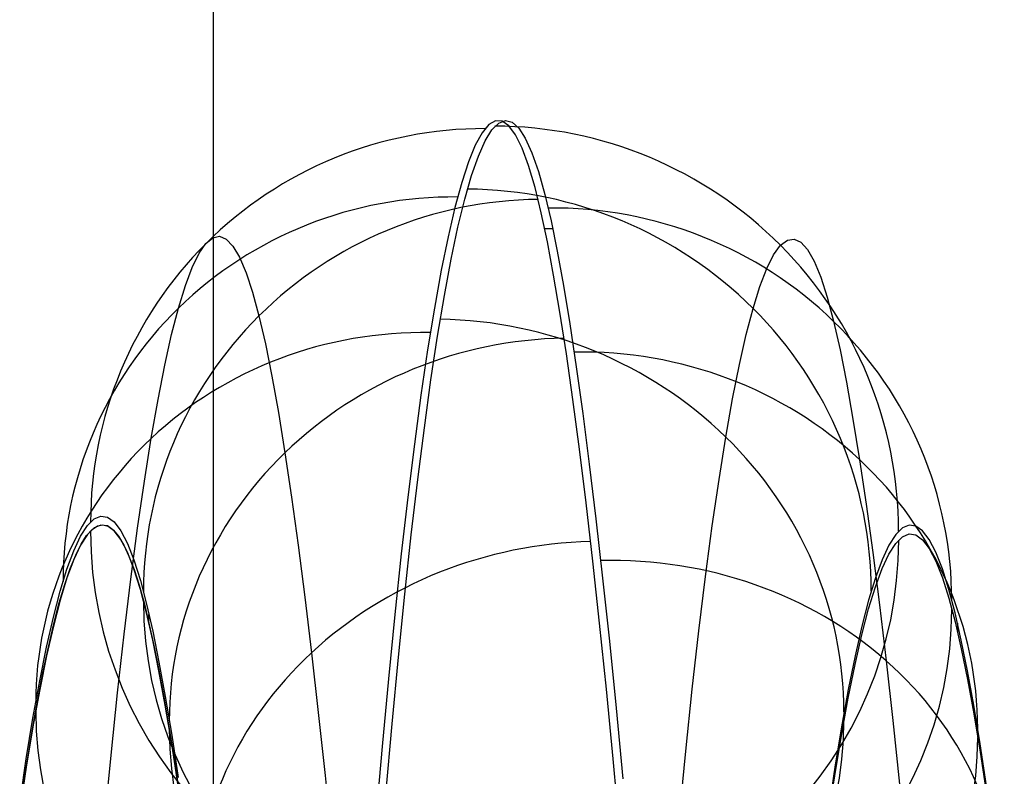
# Model space of a CAD drawing. Extents: x -9 to 8, y 1 to 147.
# Tile 50 of 181: x 0.525 to 1.621, y 33.4 to 34.242. Entities that reach past the tile are written whole.
import ezdxf

# ---------------------------------------------------------------- set-up
doc = ezdxf.new("R2010")
doc.units = 0
doc.layers.add('DEFAULT', color=7, linetype='CONTINUOUS')

msp = doc.modelspace()

# ---------------------------------------------------------------- linework, layer by layer
at = {"layer": 'DEFAULT', "color": 171}
for p, q in [((0.74, 70.4573, -106.8618), (0.74, 5.4828, -106.8618)), ((0.74, 70.2391, -104.3618), (0.74, 5.57, -104.3618))]:
    msp.add_line(p, q, dxfattribs=at)
at = {"layer": 'DEFAULT', "color": 254}
for p, q in [((1.0469, 34.1252, -84.7473), (1.0394, 34.1162, -84.5944)), ((1.0544, 34.1295, -84.9004), (1.0469, 34.1252, -84.7473)), ((1.0504, 34.1195, -84.6411), (1.0579, 34.127, -84.7937)), ((1.0618, 34.129, -85.0537), (1.0544, 34.1295, -84.9004)), ((1.0579, 34.127, -84.7937), (1.0653, 34.1299, -84.9466)), ((1.0692, 34.1238, -85.207), (1.0618, 34.129, -85.0537)), ((1.0653, 34.1299, -84.9466), (1.0728, 34.128, -85.0996)), ((1.0766, 34.1138, -85.3602), (1.0692, 34.1238, -85.207)), ((1.0728, 34.128, -85.0996), (1.0802, 34.1214, -85.2525)), ((1.0394, 34.1162, -84.5944), (1.0318, 34.1024, -84.4419)), ((1.0428, 34.1072, -84.4887), (1.0504, 34.1195, -84.6411)), ((1.0839, 34.0991, -85.5132), (1.0766, 34.1138, -85.3602)), ((1.0802, 34.1214, -85.2525), (1.0875, 34.11, -85.4053)), ((1.0318, 34.1024, -84.4419), (1.0243, 34.0839, -84.2898)), ((1.0353, 34.0902, -84.3368), (1.0428, 34.1072, -84.4887)), ((1.0875, 34.11, -85.4053), (1.0949, 34.0939, -85.5579)), ((1.0277, 34.0685, -84.1854), (1.0353, 34.0902, -84.3368)), ((1.0912, 34.0796, -85.6659), (1.0839, 34.0991, -85.5132)), ((1.0949, 34.0939, -85.5579), (1.1021, 34.0731, -85.7101)), ((1.0243, 34.0839, -84.2898), (1.0167, 34.0608, -84.1383)), ((1.0984, 34.0553, -85.8182), (1.0912, 34.0796, -85.6659)), ((1.0202, 34.0422, -84.0346), (1.0277, 34.0685, -84.1854)), ((1.1021, 34.0731, -85.7101), (1.1093, 34.0475, -85.8618)), ((1.0167, 34.0608, -84.1383), (1.0091, 34.0329, -83.9875)), ((1.1053, 34.0272, -85.9654), (1.0984, 34.0553, -85.8182)), ((1.1093, 34.0475, -85.8618), (1.1162, 34.0181, -86.0086)), ((1.0126, 34.0111, -83.8845), (1.0202, 34.0422, -84.0346)), ((1.0091, 34.0329, -83.9875), (1.0015, 34.0003, -83.8375)), ((1.1122, 33.9947, -86.1114), (1.1053, 34.0272, -85.9654)), ((1.1162, 34.0181, -86.0086), (1.1231, 33.9843, -86.1541)), ((0.7396, 33.9994, -84.8387), (0.7472, 34.001, -84.9891)), ((0.7472, 34.001, -84.9891), (0.7546, 33.9978, -85.1391)), ((1.005, 33.9754, -83.7354), (1.0126, 34.0111, -83.8845)), ((1.1091, 34.0097, -86.0465), (1.118, 34.0097, -86.0465)), ((0.7244, 33.9821, -84.5369), (0.732, 33.9931, -84.6879)), ((0.732, 33.9931, -84.6879), (0.7396, 33.9994, -84.8387)), ((0.7546, 33.9978, -85.1391), (0.762, 33.9901, -85.2886)), ((0.762, 33.9901, -85.2886), (0.7694, 33.9776, -85.4377)), ((1.0015, 34.0003, -83.8375), (0.9939, 33.9631, -83.6884)), ((1.1191, 33.9578, -86.2563), (1.1122, 33.9947, -86.1114)), ((1.364, 33.9804, -84.5511), (1.3717, 33.991, -84.702)), ((1.3717, 33.991, -84.702), (1.3793, 33.9968, -84.8529)), ((1.3793, 33.9968, -84.8529), (1.3868, 33.9979, -85.0034)), ((1.3868, 33.9979, -85.0034), (1.3943, 33.9944, -85.1535)), ((1.3943, 33.9944, -85.1535), (1.4017, 33.9861, -85.3032)), ((0.7167, 33.9664, -84.3866), (0.7244, 33.9821, -84.5369)), ((1.1231, 33.9843, -86.1541), (1.13, 33.9461, -86.2986)), ((1.3564, 33.9651, -84.4007), (1.364, 33.9804, -84.5511)), ((1.4017, 33.9861, -85.3032), (1.4091, 33.9732, -85.4524)), ((0.7694, 33.9776, -85.4377), (0.7767, 33.9605, -85.5864)), ((0.9975, 33.935, -83.5872), (1.005, 33.9754, -83.7354)), ((1.4091, 33.9732, -85.4524), (1.4164, 33.9556, -85.6012)), ((0.7091, 33.9461, -84.2371), (0.7167, 33.9664, -84.3866)), ((0.7767, 33.9605, -85.5864), (0.7839, 33.9388, -85.7346)), ((0.9939, 33.9631, -83.6884), (0.9864, 33.9211, -83.5403)), ((1.1261, 33.9164, -86.4003), (1.1191, 33.9578, -86.2563)), ((1.3487, 33.9452, -84.2512), (1.3564, 33.9651, -84.4007)), ((1.4164, 33.9556, -85.6012), (1.4236, 33.9333, -85.7496)), ((0.7014, 33.9211, -84.0888), (0.7091, 33.9461, -84.2371)), ((0.7839, 33.9388, -85.7346), (0.791, 33.9124, -85.8824)), ((1.13, 33.9461, -86.2986), (1.137, 33.9035, -86.4421)), ((1.3411, 33.9207, -84.1029), (1.3487, 33.9452, -84.2512)), ((0.9899, 33.89, -83.44), (0.9975, 33.935, -83.5872)), ((1.4236, 33.9333, -85.7496), (1.4308, 33.9064, -85.8976)), ((0.6938, 33.8917, -83.9418), (0.7014, 33.9211, -84.0888)), ((0.9864, 33.9211, -83.5403), (0.9788, 33.8745, -83.3933)), ((1.1333, 33.87, -86.5454), (1.1261, 33.9164, -86.4003)), ((1.3335, 33.8917, -83.9559), (1.3411, 33.9207, -84.1029)), ((0.791, 33.9124, -85.8824), (0.7982, 33.8813, -86.03)), ((1.137, 33.9035, -86.4421), (1.1442, 33.8558, -86.5867)), ((1.4308, 33.9064, -85.8976), (1.4379, 33.8748, -86.0452)), ((0.6862, 33.8577, -83.7959), (0.6938, 33.8917, -83.9418)), ((1.3259, 33.8582, -83.8101), (1.3335, 33.8917, -83.9559)), ((0.7982, 33.8813, -86.03), (0.8054, 33.8454, -86.1772)), ((0.9825, 33.8411, -83.2964), (0.9899, 33.89, -83.44)), ((0.9788, 33.8745, -83.3933), (0.9714, 33.8242, -83.2501)), ((1.1405, 33.8192, -86.6886), (1.1333, 33.87, -86.5454)), ((1.4379, 33.8748, -86.0452), (1.4451, 33.8385, -86.1919)), ((0.6787, 33.8192, -83.6512), (0.6862, 33.8577, -83.7959)), ((1.1442, 33.8558, -86.5867), (1.1514, 33.8038, -86.7294)), ((1.3183, 33.8201, -83.6654), (1.3259, 33.8582, -83.8101)), ((0.8054, 33.8454, -86.1772), (0.8126, 33.8049, -86.3233)), ((0.9752, 33.7879, -83.1544), (0.9825, 33.8411, -83.2964)), ((1.4451, 33.8385, -86.1919), (1.4523, 33.7976, -86.3375)), ((0.6711, 33.7762, -83.5075), (0.6787, 33.8192, -83.6512)), ((0.9714, 33.8242, -83.2501), (0.964, 33.7696, -83.1086)), ((1.1478, 33.764, -86.8301), (1.1405, 33.8192, -86.6886)), ((1.3108, 33.7776, -83.5218), (1.3183, 33.8201, -83.6654)), ((0.8126, 33.8049, -86.3233), (0.8199, 33.76, -86.4677)), ((1.1514, 33.8038, -86.7294), (1.1587, 33.7474, -86.8704)), ((1.4523, 33.7976, -86.3375), (1.4596, 33.7524, -86.4813)), ((0.9679, 33.7304, -83.0142), (0.9752, 33.7879, -83.1544)), ((0.6636, 33.7285, -83.365), (0.6711, 33.7762, -83.5075)), ((1.3032, 33.7304, -83.3793), (1.3108, 33.7776, -83.5218)), ((0.8199, 33.76, -86.4677), (0.8272, 33.7107, -86.61)), ((0.964, 33.7696, -83.1086), (0.9567, 33.7107, -82.969)), ((1.1552, 33.7044, -86.9703), (1.1478, 33.764, -86.8301)), ((1.4596, 33.7524, -86.4813), (1.4669, 33.7028, -86.6231)), ((1.1587, 33.7474, -86.8704), (1.166, 33.6866, -87.0099)), ((0.656, 33.6763, -83.2235), (0.6636, 33.7285, -83.365)), ((0.9606, 33.6686, -82.8758), (0.9679, 33.7304, -83.0142)), ((1.2957, 33.6787, -83.2381), (1.3032, 33.7304, -83.3793)), ((0.8272, 33.7107, -86.61), (0.8346, 33.6572, -86.7503)), ((0.9567, 33.7107, -82.969), (0.9495, 33.6475, -82.8312)), ((1.1627, 33.6396, -87.1104), (1.1552, 33.7044, -86.9703)), ((1.4669, 33.7028, -86.6231), (1.4743, 33.649, -86.7629)), ((0.6, 33.679, -84.6502), (0.6075, 33.6865, -84.7895)), ((0.6075, 33.6865, -84.7895), (0.615, 33.6897, -84.9289)), ((0.615, 33.6897, -84.9289), (0.6224, 33.6886, -85.0685)), ((0.6224, 33.6886, -85.0685), (0.6298, 33.6831, -85.208)), ((0.6298, 33.6831, -85.208), (0.6372, 33.6733, -85.3475)), ((1.166, 33.6866, -87.0099), (1.1735, 33.6206, -87.1493)), ((0.5924, 33.6672, -84.5112), (0.6, 33.679, -84.6502)), ((0.5992, 33.668, -84.6363), (0.6052, 33.6747, -84.7476)), ((0.6075, 33.6765, -84.7898), (0.6, 33.669, -84.6509)), ((0.6052, 33.6747, -84.7476), (0.6112, 33.6787, -84.8589)), ((0.615, 33.6797, -84.929), (0.6075, 33.6765, -84.7898)), ((0.6112, 33.6787, -84.8589), (0.6172, 33.6799, -84.9701)), ((0.6224, 33.6786, -85.0682), (0.615, 33.6797, -84.929)), ((0.6172, 33.6799, -84.9701), (0.6231, 33.6783, -85.081)), ((0.6298, 33.6731, -85.2075), (0.6224, 33.6786, -85.0682)), ((0.6231, 33.6783, -85.081), (0.629, 33.674, -85.1915)), ((0.629, 33.674, -85.1915), (0.6348, 33.6671, -85.3017)), ((0.6372, 33.6634, -85.3466), (0.6298, 33.6731, -85.2075)), ((0.6372, 33.6733, -85.3475), (0.6445, 33.6592, -85.4867)), ((0.6485, 33.6195, -83.0836), (0.656, 33.6763, -83.2235)), ((1.2882, 33.6225, -83.0982), (1.2957, 33.6787, -83.2381)), ((1.5075, 33.6765, -84.7899), (1.5, 33.669, -84.6509)), ((1.515, 33.6797, -84.929), (1.5075, 33.6765, -84.7899)), ((1.5224, 33.6785, -85.0683), (1.515, 33.6797, -84.929)), ((1.5298, 33.6731, -85.2075), (1.5224, 33.6785, -85.0683)), ((1.5372, 33.6634, -85.3467), (1.5298, 33.6731, -85.2075)), ((0.5849, 33.6511, -84.3727), (0.5924, 33.6672, -84.5112)), ((0.6, 33.669, -84.6509), (0.5924, 33.6572, -84.5122)), ((0.5931, 33.6585, -84.525), (0.5992, 33.668, -84.6363)), ((0.6348, 33.6671, -85.3017), (0.6406, 33.6574, -85.4112)), ((0.6445, 33.6493, -85.4856), (0.6372, 33.6634, -85.3466)), ((0.9534, 33.6026, -82.7394), (0.9606, 33.6686, -82.8758)), ((1.5, 33.669, -84.6509), (1.4924, 33.6572, -84.5123)), ((1.5, 33.659, -84.6516), (1.5075, 33.6665, -84.7902)), ((1.5075, 33.6665, -84.7902), (1.515, 33.6697, -84.9291)), ((1.515, 33.6697, -84.9291), (1.5224, 33.6686, -85.068)), ((1.5224, 33.6686, -85.068), (1.5298, 33.6631, -85.2069)), ((1.5298, 33.6631, -85.2069), (1.5372, 33.6534, -85.3458)), ((1.5445, 33.6493, -85.4856), (1.5372, 33.6634, -85.3467)), ((0.5773, 33.6307, -84.2346), (0.5849, 33.6511, -84.3727)), ((0.5924, 33.6572, -84.5122), (0.5849, 33.6412, -84.374)), ((0.5871, 33.6463, -84.4139), (0.5931, 33.6585, -84.525)), ((0.6406, 33.6574, -85.4112), (0.6463, 33.6452, -85.5202)), ((0.6445, 33.6592, -85.4867), (0.6518, 33.6408, -85.6257)), ((0.8346, 33.6572, -86.7503), (0.842, 33.5995, -86.8887)), ((1.4924, 33.6572, -84.5123), (1.4849, 33.6411, -84.374)), ((1.4924, 33.6473, -84.5133), (1.5, 33.659, -84.6516)), ((1.5372, 33.6534, -85.3458), (1.5445, 33.6394, -85.4844)), ((0.5849, 33.6412, -84.374), (0.5773, 33.6208, -84.2362)), ((0.581, 33.6313, -84.3031), (0.5871, 33.6463, -84.4139)), ((0.6518, 33.6309, -85.6242), (0.6445, 33.6493, -85.4856)), ((0.6463, 33.6452, -85.5202), (0.652, 33.6303, -85.6284)), ((0.6518, 33.6408, -85.6257), (0.659, 33.618, -85.7642)), ((0.9495, 33.6475, -82.8312), (0.9423, 33.5802, -82.6955)), ((1.1703, 33.5704, -87.2484), (1.1627, 33.6396, -87.1104)), ((1.4743, 33.649, -86.7629), (1.4817, 33.591, -86.9008)), ((1.4849, 33.6411, -84.374), (1.4773, 33.6208, -84.2363)), ((1.4849, 33.6312, -84.3753), (1.4924, 33.6473, -84.5133)), ((1.5518, 33.6309, -85.6242), (1.5445, 33.6493, -85.4856)), ((1.5445, 33.6394, -85.4844), (1.5518, 33.621, -85.6228)), ((0.5697, 33.606, -84.0972), (0.5773, 33.6307, -84.2346)), ((0.5749, 33.6135, -84.1926), (0.581, 33.6313, -84.3031)), ((0.659, 33.6081, -85.7624), (0.6518, 33.6309, -85.6242)), ((0.652, 33.6303, -85.6284), (0.6576, 33.6129, -85.7358)), ((1.4773, 33.6109, -84.2379), (1.4849, 33.6312, -84.3753)), ((1.559, 33.6081, -85.7625), (1.5518, 33.6309, -85.6242)), ((0.5773, 33.6208, -84.2362), (0.5697, 33.5962, -84.0991)), ((0.6411, 33.5584, -82.9453), (0.6485, 33.6195, -83.0836)), ((0.659, 33.618, -85.7642), (0.6659, 33.5917, -85.8982)), ((1.1735, 33.6206, -87.1493), (1.1811, 33.5503, -87.2866)), ((1.2808, 33.5619, -82.9601), (1.2882, 33.6225, -83.0982)), ((1.4773, 33.6208, -84.2363), (1.4697, 33.5962, -84.0991)), ((1.5518, 33.621, -85.6228), (1.559, 33.5983, -85.7607)), ((0.5688, 33.593, -84.0826), (0.5749, 33.6135, -84.1926)), ((0.6576, 33.6129, -85.7358), (0.6631, 33.593, -85.8424)), ((0.6659, 33.5819, -85.8961), (0.659, 33.6081, -85.7624)), ((1.4697, 33.5864, -84.101), (1.4773, 33.6109, -84.2379)), ((1.5659, 33.5819, -85.8962), (1.559, 33.6081, -85.7625)), ((0.5622, 33.5771, -83.9604), (0.5697, 33.606, -84.0972)), ((0.5697, 33.5962, -84.0991), (0.5622, 33.5673, -83.9626)), ((0.842, 33.5995, -86.8887), (0.8495, 33.5375, -87.0251)), ((0.9463, 33.5325, -82.605), (0.9534, 33.6026, -82.7394)), ((1.4697, 33.5962, -84.0991), (1.4622, 33.5673, -83.9627)), ((1.559, 33.5983, -85.7607), (1.5659, 33.5721, -85.8941)), ((0.5627, 33.5698, -83.9732), (0.5688, 33.593, -84.0826)), ((0.6631, 33.593, -85.8424), (0.6685, 33.5706, -85.9479)), ((0.6659, 33.5917, -85.8982), (0.6728, 33.5614, -86.0311)), ((1.4622, 33.5576, -83.9649), (1.4697, 33.5864, -84.101)), ((1.4817, 33.591, -86.9008), (1.4892, 33.5287, -87.0368)), ((0.5546, 33.5439, -83.8245), (0.5622, 33.5771, -83.9604)), ((0.6728, 33.5517, -86.0287), (0.6659, 33.5819, -85.8961)), ((0.6685, 33.5706, -85.9479), (0.6685, 33.5803, -85.9501)), ((0.9423, 33.5802, -82.6955), (0.9351, 33.5087, -82.5618)), ((1.5728, 33.5517, -86.0287), (1.5659, 33.5819, -85.8962)), ((0.5622, 33.5673, -83.9626), (0.5546, 33.5342, -83.827)), ((0.5567, 33.5438, -83.8645), (0.5627, 33.5698, -83.9732)), ((0.6685, 33.5706, -85.9479), (0.674, 33.5458, -86.0529)), ((1.1778, 33.4971, -87.3841), (1.1703, 33.5704, -87.2484)), ((1.4622, 33.5673, -83.9627), (1.4546, 33.5342, -83.827)), ((1.5659, 33.5721, -85.8941), (1.5728, 33.542, -86.0263)), ((1.5685, 33.5706, -85.9479), (1.5685, 33.5608, -85.9457)), ((0.6337, 33.493, -82.809), (0.6411, 33.5584, -82.9453)), ((0.6728, 33.5614, -86.0311), (0.6797, 33.5271, -86.1629)), ((0.6797, 33.5175, -86.1602), (0.6728, 33.5517, -86.0287)), ((1.2734, 33.4971, -82.8239), (1.2808, 33.5619, -82.9601)), ((1.4546, 33.5245, -83.8295), (1.4622, 33.5576, -83.9649)), ((1.5797, 33.5175, -86.1603), (1.5728, 33.5517, -86.0287)), ((0.547, 33.5064, -83.6894), (0.5546, 33.5439, -83.8245)), ((0.5506, 33.5153, -83.7565), (0.5567, 33.5438, -83.8645)), ((0.674, 33.5458, -86.0529), (0.6795, 33.5182, -86.1577)), ((1.1811, 33.5503, -87.2866), (1.1887, 33.4759, -87.4214)), ((1.5728, 33.542, -86.0263), (1.5797, 33.5078, -86.1576)), ((0.5546, 33.5342, -83.827), (0.547, 33.4968, -83.6922)), ((0.8495, 33.5375, -87.0251), (0.857, 33.4712, -87.1595)), ((0.9392, 33.4583, -82.4728), (0.9463, 33.5325, -82.605)), ((1.4546, 33.5342, -83.827), (1.447, 33.4968, -83.6923)), ((0.6797, 33.5271, -86.1629), (0.6867, 33.4888, -86.2939)), ((1.447, 33.4872, -83.6951), (1.4546, 33.5245, -83.8295)), ((1.4892, 33.5287, -87.0368), (1.4967, 33.4622, -87.1708)), ((0.5446, 33.484, -83.6495), (0.5506, 33.5153, -83.7565)), ((0.6795, 33.5182, -86.1577), (0.6851, 33.4881, -86.2622)), ((0.6867, 33.4792, -86.291), (0.6797, 33.5175, -86.1602)), ((0.9351, 33.5087, -82.5618), (0.9281, 33.4331, -82.4303)), ((1.5867, 33.4792, -86.291), (1.5797, 33.5175, -86.1603)), ((1.5797, 33.5078, -86.1576), (1.5867, 33.4697, -86.288)), ((0.5394, 33.4647, -83.5554), (0.547, 33.5064, -83.6894)), ((0.547, 33.4968, -83.6922), (0.5394, 33.4552, -83.5585)), ((1.1854, 33.4195, -87.5174), (1.1778, 33.4971, -87.3841)), ((1.2661, 33.4282, -82.69), (1.2734, 33.4971, -82.8239)), ((1.447, 33.4968, -83.6923), (1.4394, 33.4551, -83.5585)), ((0.6264, 33.4235, -82.6749), (0.6337, 33.493, -82.809)), ((0.6851, 33.4881, -86.2622), (0.6908, 33.4552, -86.3664)), ((0.6867, 33.4888, -86.2939), (0.6939, 33.4458, -86.4259)), ((1.4394, 33.4456, -83.5616), (1.447, 33.4872, -83.6951)), ((0.5386, 33.4502, -83.5434), (0.5446, 33.484, -83.6495)), ((0.6939, 33.4363, -86.4226), (0.6867, 33.4792, -86.291)), ((1.1887, 33.4759, -87.4214), (1.1962, 33.3973, -87.5539)), ((1.5939, 33.4363, -86.4227), (1.5867, 33.4792, -86.291)), ((0.532, 33.4195, -83.4246), (0.5394, 33.4647, -83.5554)), ((0.857, 33.4712, -87.1595), (0.8646, 33.4008, -87.292)), ((1.5867, 33.4697, -86.288), (1.5939, 33.4269, -86.4194)), ((0.5394, 33.4552, -83.5585), (0.532, 33.4101, -83.428)), ((0.6908, 33.4552, -86.3664), (0.6965, 33.4198, -86.4702)), ((0.9322, 33.3799, -82.3428), (0.9392, 33.4583, -82.4728)), ((1.4394, 33.4551, -83.5585), (1.432, 33.4101, -83.4281)), ((1.4967, 33.4622, -87.1708), (1.5042, 33.3914, -87.3029)), ((0.5326, 33.4139, -83.4383), (0.5386, 33.4502, -83.5434)), ((0.6939, 33.4458, -86.4259), (0.7011, 33.3989, -86.5562)), ((1.432, 33.4007, -83.4315), (1.4394, 33.4456, -83.5616)), ((0.7011, 33.3895, -86.5526), (0.6939, 33.4363, -86.4226)), ((0.9281, 33.4331, -82.4303), (0.9211, 33.3535, -82.3011)), ((1.6011, 33.3895, -86.5527), (1.5939, 33.4363, -86.4227)), ((0.6192, 33.35, -82.5433), (0.6264, 33.4235, -82.6749)), ((1.2589, 33.3554, -82.5585), (1.2661, 33.4282, -82.69)), ((1.5939, 33.4269, -86.4194), (1.6011, 33.3801, -86.5491)), ((0.5247, 33.3704, -83.2954), (0.532, 33.4195, -83.4246)), ((0.532, 33.4101, -83.428), (0.5247, 33.3611, -83.2991)), ((0.5267, 33.375, -83.3344), (0.5326, 33.4139, -83.4383)), ((0.6965, 33.4198, -86.4702), (0.7023, 33.3816, -86.5734)), ((1.1931, 33.3379, -87.6483), (1.1854, 33.4195, -87.5174)), ((1.432, 33.4101, -83.4281), (1.4247, 33.3611, -83.2992)), ((0.8646, 33.4008, -87.292), (0.8722, 33.3261, -87.4226)), ((1.4247, 33.3518, -83.3028), (1.432, 33.4007, -83.4315))]:
    msp.add_line(p, q, dxfattribs=at)
at = {"layer": 'DEFAULT', "color": 254, "extrusion": (-0.053943, -0.050433, 0.99727)}
msp.add_arc((-23.8784, 17.4449, -86.259), 0.45, 46.83, 136.8471, dxfattribs=at)
at = {"layer": 'DEFAULT', "color": 254, "extrusion": (-0.05382, -0.060348, 0.996725)}
msp.add_arc((-21.6397, 18.8987, -86.5013), 0.44, 131.6328, 221.6492, dxfattribs=at)
at = {"layer": 'DEFAULT', "color": 254, "extrusion": (-0.054189, -0.184388, 0.981359)}
msp.add_arc((-8.5062, 15.7589, -88.8139), 0.44, 106.0862, 196.0903, dxfattribs=at)
at = {"layer": 'DEFAULT', "color": 254, "extrusion": (-0.054308, -0.17462, 0.983137)}
msp.add_arc((-9.0044, 16.4585, -88.6807), 0.45, 16.9945, 107.0001, dxfattribs=at)
at = {"layer": 'DEFAULT', "color": 254, "extrusion": (-0.050609, 0.187357, 0.980987)}
msp.add_arc((-9.8283, -48.2012, -77.9358), 0.44, 255.1582, 345.1718, dxfattribs=at)
at = {"layer": 'DEFAULT', "color": 254, "extrusion": (-0.050723, 0.197107, 0.979069)}
msp.add_arc((-9.4493, -49.052, -77.4891), 0.45, 165.8442, 255.8583, dxfattribs=at)
at = {"layer": 'DEFAULT', "color": 254, "extrusion": (-0.053831, -0.295184, 0.953923)}
msp.add_arc((-5.0295, 6.4939, -89.7145), 0.45, 9.8498, 99.8667, dxfattribs=at)
at = {"layer": 'DEFAULT', "color": 254, "extrusion": (-0.053718, -0.304654, 0.950947)}
msp.add_arc((-4.8458, 5.6535, -89.7373), 0.44, 99.5166, 189.533, dxfattribs=at)
at = {"layer": 'DEFAULT', "color": 254, "extrusion": (-0.051859, 0.308609, 0.949774)}
msp.add_arc((-6.6614, -58.1946, -71.7487), 0.44, 260.9319, 350.9454, dxfattribs=at)
at = {"layer": 'DEFAULT', "color": 254, "extrusion": (-0.051969, 0.318043, 0.946651)}
msp.add_arc((-6.5204, -58.9145, -71.2087), 0.45, 171.1931, 261.2069, dxfattribs=at)
at = {"layer": 'DEFAULT', "color": 254, "extrusion": (-0.053939, -0.060485, 0.996711)}
msp.add_arc((-21.6249, 18.8827, -86.5048), 0.45, 221.6474, 311.6306, dxfattribs=at)
at = {"layer": 'DEFAULT', "color": 254, "extrusion": (-0.053408, 0.424096, 0.904041)}
msp.add_arc((-5.3072, -66.8399, -64.4965), 0.44, 263.5053, 353.5213, dxfattribs=at)
at = {"layer": 'DEFAULT', "color": 254, "extrusion": (-0.054063, -0.050528, 0.997258)}
msp.add_arc((-23.8682, 17.4282, -86.2615), 0.44, 316.8559, 46.8396, dxfattribs=at)
at = {"layer": 'DEFAULT', "color": 254, "extrusion": (-0.053521, 0.433071, 0.89977)}
msp.add_arc((-5.2388, -67.4748, -63.8724), 0.45, 173.6389, 263.6554, dxfattribs=at)
at = {"layer": 'DEFAULT', "color": 254, "extrusion": (-0.050721, 0.187221, 0.981008)}
msp.add_arc((-9.8592, -48.1736, -77.9422), 0.45, 345.1301, 75.116, dxfattribs=at)
at = {"layer": 'DEFAULT', "color": 254, "extrusion": (-0.050836, 0.197011, 0.979082)}
msp.add_arc((-9.4777, -49.0287, -77.4936), 0.44, 75.8213, 165.8075, dxfattribs=at)
at = {"layer": 'DEFAULT', "color": 254, "extrusion": (-0.053837, -0.304782, 0.950899)}
msp.add_arc((-4.8445, 5.6301, -89.7377), 0.45, 189.5498, 279.5329, dxfattribs=at)
at = {"layer": 'DEFAULT', "color": 254, "extrusion": (-0.053951, -0.295272, 0.953889)}
msp.add_arc((-5.0292, 6.4739, -89.7149), 0.44, 279.885, 9.8683, dxfattribs=at)
at = {"layer": 'DEFAULT', "color": 254, "extrusion": (-0.051974, 0.308476, 0.949811)}
msp.add_arc((-6.6839, -58.1719, -71.7564), 0.45, 350.9219, 80.9081, dxfattribs=at)
at = {"layer": 'DEFAULT', "color": 254, "extrusion": (-0.052084, 0.31795, 0.946676)}
msp.add_arc((-6.5419, -58.8951, -71.2142), 0.44, 81.185, 171.1713, dxfattribs=at)

doc.saveas('drawing.dxf')
